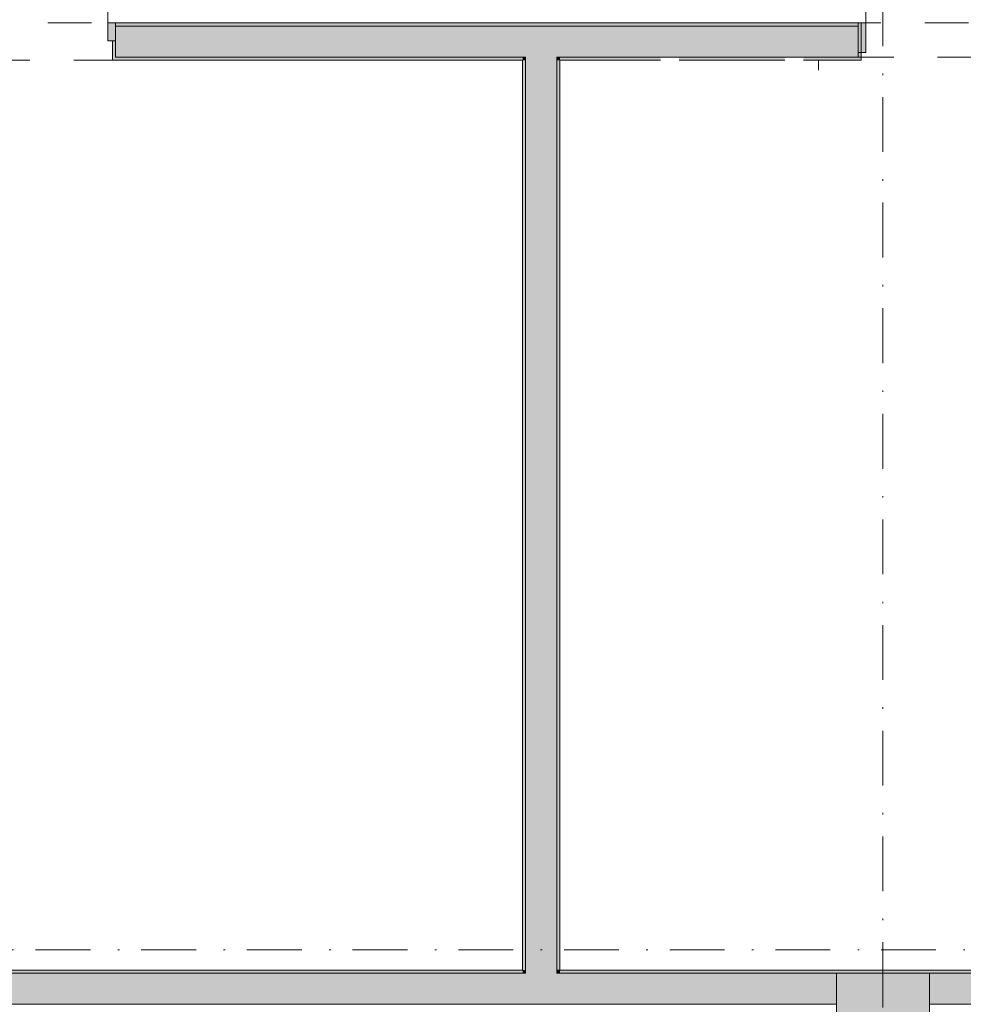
# Model space of a CAD drawing. Header units: millimetres. Extents: x 0 to 1184, y 0 to 836.
# Tile 19 of 241: x 206 to 267, y 451 to 514. Entities that reach past the tile are written whole.
import ezdxf
from ezdxf.xclip import XClip

# ---------------------------------------------------------------- set-up
doc = ezdxf.new("R2010")
doc.units = ezdxf.units.MM
doc.header["$MEASUREMENT"] = 0
doc.header["$XCLIPFRAME"] = 0
doc.linetypes.add('Штриховая', pattern=[5.644444, 2.822222, -2.822222])
doc.linetypes.add('Штрихпунктирная', pattern=[6.702778, 3.527778, -1.763889, 0, -1.411111])
for name, color, linetype in [('Интерьер - Оборудование бань', 7, 'Continuous'), ('Конструктив - Колонны', 7, 'Continuous'), ('Конструктив - Навесные Стены', 7, 'Continuous'), ('Конструктив - Стены Блок 200 нов', 7, 'Continuous'), ('Элемент Модели - Зона', 7, 'Continuous'), ('Элемент Модели - Оси', 7, 'Continuous')]:
    doc.layers.add(name, color=color, linetype=linetype)

# ---------------------------------------------------------------- blocks, each defined once
blk = doc.blocks.new('Чертеж_4_4', base_point=(-278.479, 89.564))
at = {"layer": 'Конструктив - Колонны', "linetype": 'Continuous', "lineweight": 0, "true_color": 0x000000}
blk.add_hatch(color=18, dxfattribs=at).paths.add_polyline_path([(258.521, 446.564), (264.521, 446.564), (264.521, 452.564), (258.521, 452.564)])
at = {"layer": 'Конструктив - Навесные Стены', "linetype": 'Continuous', "lineweight": 0, "true_color": 0x000000}
blk.add_hatch(color=18, dxfattribs=at).paths.add_polyline_path([(260.423, 511.864), (260.423, 513.764), (259.923, 513.764), (259.923, 511.864)])
at = {"layer": 'Конструктив - Стены Блок 200 нов', "linetype": 'Continuous', "lineweight": 0, "true_color": 0x000000}
for points in [[(212.125, 513.764), (211.625, 513.764), (211.625, 512.614), (212.125, 512.614)], [(212.125, 513.564), (259.923, 513.564), (259.923, 513.764), (212.125, 513.764)], [(260.123, 511.364), (260.123, 513.764), (259.923, 513.764), (259.923, 511.564), (259.923, 511.364)], [(212.125, 513.564), (212.125, 512.614), (212.125, 511.564), (238.523, 511.564), (238.523, 513.564)], [(238.523, 511.564), (240.523, 511.564), (240.523, 513.564), (238.523, 513.564)], [(240.523, 511.564), (259.923, 511.564), (259.923, 513.564), (240.523, 513.564)], [(211.925, 511.364), (212.125, 511.364), (212.125, 511.564), (212.125, 512.614), (211.925, 512.614)], [(212.125, 511.564), (212.125, 511.364), (238.323, 511.364), (238.323, 511.564)], [(238.323, 511.364), (238.523, 511.364), (238.523, 511.564), (238.323, 511.564)], [(238.323, 511.364), (238.323, 452.764), (238.523, 452.764), (238.523, 511.364)], [(238.523, 511.364), (240.523, 511.364), (240.523, 511.564), (238.523, 511.564)], [(240.523, 452.764), (240.523, 511.364), (238.523, 511.364), (238.523, 452.764)], [(240.523, 511.364), (240.723, 511.364), (240.723, 511.564), (240.523, 511.564)], [(240.723, 452.764), (240.723, 511.364), (240.523, 511.364), (240.523, 452.764)], [(240.723, 511.364), (247.203, 511.364), (247.203, 511.564), (240.723, 511.564)], [(248.403, 511.364), (255.203, 511.364), (255.203, 511.564), (248.403, 511.564)], [(256.403, 511.564), (256.403, 511.364), (259.923, 511.364), (259.923, 511.564)], [(142.724, 452.564), (238.323, 452.564), (238.323, 452.764), (142.724, 452.764)], [(238.323, 452.564), (238.523, 452.564), (238.523, 452.764), (238.323, 452.764)], [(238.523, 452.564), (240.523, 452.564), (240.523, 452.764), (238.523, 452.764)], [(240.523, 452.564), (240.723, 452.564), (240.723, 452.764), (240.523, 452.764)], [(240.723, 452.564), (421.319, 452.564), (421.319, 452.764), (240.723, 452.764)], [(174.521, 452.564), (174.521, 450.564), (238.523, 450.564), (238.523, 452.564)], [(238.523, 450.564), (240.523, 450.564), (240.523, 452.564), (238.523, 452.564)], [(240.523, 450.564), (258.521, 450.564), (258.521, 452.564), (240.523, 452.564)], [(264.521, 452.564), (264.521, 450.564), (348.521, 450.564), (348.521, 452.564)]]:
    blk.add_hatch(color=18, dxfattribs=at).paths.add_polyline_path(points)
at = {"layer": 'Интерьер - Оборудование бань', "color": 7, "linetype": 'Continuous', "lineweight": 15}
blk.add_line((257.373, 510.714), (257.373, 511.364), dxfattribs=at)
at = {"layer": 'Конструктив - Колонны', "color": 251, "linetype": 'Continuous', "lineweight": 5, "true_color": 0x575757}
blk.add_line((261.521, 450.364), (261.521, 453.364), dxfattribs=at)
at = {"layer": 'Конструктив - Колонны', "color": 251, "linetype": 'Continuous', "lineweight": 15, "true_color": 0x575757, "flags": 128}
blk.add_lwpolyline([(258.521, 446.564), (264.521, 446.564), (264.521, 452.564), (258.521, 452.564)], close=True, dxfattribs=at)
at = {"layer": 'Конструктив - Навесные Стены', "color": 7, "linetype": 'Continuous', "lineweight": 15}
for p, q in [((260.423, 513.764), (259.923, 513.764)), ((259.923, 513.764), (259.923, 511.864)), ((260.423, 513.764), (260.423, 511.864)), ((260.423, 511.864), (259.923, 511.864))]:
    blk.add_line(p, q, dxfattribs=at)
at = {"layer": 'Конструктив - Стены Блок 200 нов', "color": 251, "linetype": 'Continuous', "lineweight": 5, "true_color": 0x575757}
for p, q in [((211.625, 513.764), (211.625, 522.764)), ((212.125, 513.764), (211.625, 513.764)), ((211.625, 513.764), (211.625, 512.614)), ((212.125, 512.614), (212.125, 513.764)), ((211.625, 512.614), (212.125, 512.614))]:
    blk.add_line(p, q, dxfattribs=at)
at = {"layer": 'Конструктив - Стены Блок 200 нов', "color": 251, "linetype": 'Continuous', "lineweight": 20, "true_color": 0x575757}
for p, q in [((212.125, 513.764), (212.125, 513.564)), ((212.125, 513.764), (212.125, 513.564)), ((212.125, 513.764), (212.125, 513.564)), ((259.923, 513.764), (260.123, 513.764)), ((259.923, 511.564), (259.923, 513.764)), ((260.123, 513.764), (260.123, 511.364)), ((260.123, 513.764), (260.123, 511.364)), ((238.523, 513.564), (212.125, 513.564)), ((212.125, 513.564), (212.125, 512.614)), ((212.125, 513.564), (212.125, 512.614)), ((212.125, 513.564), (212.125, 512.614)), ((240.523, 513.564), (238.523, 513.564)), ((259.923, 513.564), (240.523, 513.564)), ((211.925, 512.614), (211.925, 511.364)), ((212.125, 512.614), (211.925, 512.614)), ((211.925, 512.614), (211.925, 511.364)), ((212.125, 511.564), (212.125, 512.614)), ((212.125, 511.364), (211.925, 511.364)), ((212.125, 511.364), (211.925, 511.364)), ((212.125, 511.564), (238.523, 511.564)), ((238.523, 511.564), (238.523, 511.364)), ((238.523, 511.564), (238.523, 511.364)), ((238.523, 511.364), (238.523, 452.764)), ((240.523, 511.364), (240.523, 511.564)), ((240.523, 511.364), (240.523, 511.564)), ((240.523, 511.564), (247.203, 511.564)), ((240.523, 452.764), (240.523, 511.364)), ((248.403, 511.564), (247.203, 511.564)), ((248.403, 511.564), (255.203, 511.564)), ((256.403, 511.564), (255.203, 511.564)), ((256.403, 511.564), (259.923, 511.564)), ((259.923, 511.364), (260.123, 511.364)), ((259.923, 511.364), (260.123, 511.364)), ((238.523, 452.764), (238.523, 452.564)), ((238.523, 452.764), (238.523, 452.564)), ((240.523, 452.564), (240.523, 452.764)), ((240.523, 452.564), (240.523, 452.764)), ((238.523, 452.564), (174.521, 452.564)), ((258.521, 452.564), (240.523, 452.564)), ((348.521, 452.564), (264.521, 452.564)), ((174.521, 450.564), (238.523, 450.564)), ((238.523, 450.564), (240.523, 450.564)), ((240.523, 450.564), (258.521, 450.564)), ((264.521, 450.564), (348.521, 450.564))]:
    blk.add_line(p, q, dxfattribs=at)
at = {"layer": 'Конструктив - Стены Блок 200 нов', "color": 251, "linetype": 'Continuous', "lineweight": 20, "true_color": 0x575757, "flags": 128}
for points in [[(259.923, 513.764), (212.125, 513.764)], [(212.125, 511.364), (238.323, 511.364)], [(238.323, 511.364), (238.323, 452.764)], [(240.723, 452.764), (240.723, 511.364)], [(240.723, 511.364), (247.203, 511.364)], [(248.403, 511.364), (255.203, 511.364)], [(256.403, 511.364), (259.923, 511.364)], [(238.323, 452.764), (142.724, 452.764)], [(421.319, 452.764), (240.723, 452.764)]]:
    blk.add_lwpolyline(points, dxfattribs=at)
at = {"layer": 'Конструктив - Стены Блок 200 нов', "color": 251, "linetype": 'Continuous', "lineweight": 5, "true_color": 0x575757}
blk.add_arc((211.625, 513.764), 9, 90, 180, dxfattribs=at)
at = {"layer": 'Элемент Модели - Зона', "color": 7, "linetype": 'Continuous', "lineweight": 15}
for p, q in [((260.423, 513.714), (260.423, 522.815)), ((260.423, 513.714), (260.423, 513.514)), ((260.423, 513.514), (260.423, 513.714))]:
    blk.add_line(p, q, dxfattribs=at)
at = {"layer": 'Элемент Модели - Зона', "color": 7, "linetype": 'Штриховая', "lineweight": 15, "flags": 128}
for points in [[(83.021, 539.138), (82.621, 539.138), (82.621, 452.764), (140.324, 452.764), (140.324, 480.98), (172.947, 513.615), (173.088, 513.474), (173.088, 513.764), (354.521, 513.764), (354.521, 513.564), (495.519, 513.564), (495.519, 513.764), (862.335, 513.764), (894.689, 481.329), (894.722, 477.983), (894.722, 452.614), (895.121, 452.614), (895.121, 432.564), (892.721, 432.564), (892.721, 446.564), (888.521, 446.564), (888.521, 450.564), (804.521, 450.564), (804.521, 446.564), (798.521, 446.564), (798.521, 450.564), (714.721, 450.564), (714.721, 359.264), (798.521, 359.264), (798.521, 366.064), (804.521, 366.064), (804.521, 354.164), (845.321, 354.164), (845.321, 363.264), (846.521, 363.264), (846.521, 301.365), (892.721, 301.365), (892.721, 352.064), (888.021, 352.064), (888.021, 367.064), (892.721, 367.064), (892.721, 417.564), (895.121, 417.564), (895.121, 291.065), (892.721, 291.065), (892.721, 298.965), (714.721, 298.965), (714.721, 236.065), (892.721, 236.065), (892.721, 266.565), (888.522, 266.565), (888.522, 272.82), (892.721, 272.82), (892.721, 276.065), (895.121, 276.065), (895.121, 272.765), (930.021, 272.765), (930.021, 461.615), (923.91, 461.615), (923.91, 539.564), (978.521, 539.564), (978.521, 542.564), (984.521, 542.564), (984.521, 539.564), (1131.771, 539.564), (1131.771, 540.564), (1122.771, 540.564), (1122.771, 564.564), (1048.521, 564.564), (1048.521, 626.364), (1026.821, 626.364), (1026.821, 632.564), (1013.35, 632.564), (984.521, 632.564), (984.521, 626.564), (978.521, 626.564), (978.521, 631.689), (969.519, 631.689), (894.521, 631.689), (894.521, 626.564), (888.521, 626.564), (888.521, 631.689), (804.521, 631.689), (804.521, 626.564), (798.521, 626.564), (798.521, 631.689), (714.521, 631.689), (714.521, 626.564), (708.521, 626.564), (708.521, 631.689), (628.021, 631.689), (628.021, 626.564), (622.021, 626.564), (621.021, 626.564), (621.021, 575.892), (496.022, 575.892), (496.022, 627.564), (496.022, 706.464), (496.122, 706.464), (496.122, 768.064), (468.721, 768.064), (468.721, 686.864), (461.167, 686.864), (461.167, 631.684), (444.522, 631.684), (444.522, 626.564), (438.522, 626.564), (438.522, 631.684), (354.521, 631.684), (354.521, 626.564), (348.521, 626.564), (348.521, 631.684), (331.772, 631.684), (331.772, 554.564), (331.772, 539.564), (264.521, 539.564), (264.521, 536.564), (258.521, 536.564), (258.521, 539.564), (174.521, 539.564), (174.521, 536.564), (168.521, 536.564), (168.521, 539.564), (89.021, 539.564), (89.021, 536.564), (83.021, 536.564)], [(238.323, 452.764), (238.323, 511.364), (174.625, 511.364), (142.724, 479.466), (142.724, 452.764)], [(344.521, 452.764), (344.521, 511.564), (240.523, 511.564), (240.523, 452.764)]]:
    blk.add_lwpolyline(points, close=True, dxfattribs=at)
at = {"layer": 'Элемент Модели - Зона', "color": 7, "linetype": 'Continuous', "lineweight": 15}
blk.add_arc((260.423, 513.714), 9.101, 0, 90, dxfattribs=at)
at = {"layer": 'Элемент Модели - Оси', "color": 7, "linetype": 'Штрихпунктирная', "lineweight": 15}
for p, q in [((261.521, 828.727), (261.521, 151.766)), ((57.32, 454.064), (1181.052, 454.064))]:
    blk.add_line(p, q, dxfattribs=at)

msp = doc.modelspace()

# ---------------------------------------------------------------- block references
at = {"color": 161, "linetype": 'Continuous', "lineweight": 40, "true_color": 0x83aefe}
ref = msp.add_blockref('Чертеж_4_4', (-278.479, 89.564), dxfattribs=at)
XClip(ref).set_block_clipping_path([(57.3201676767, 151.7660533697), (1181.0522393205, 828.727105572)])

doc.saveas('drawing.dxf')
